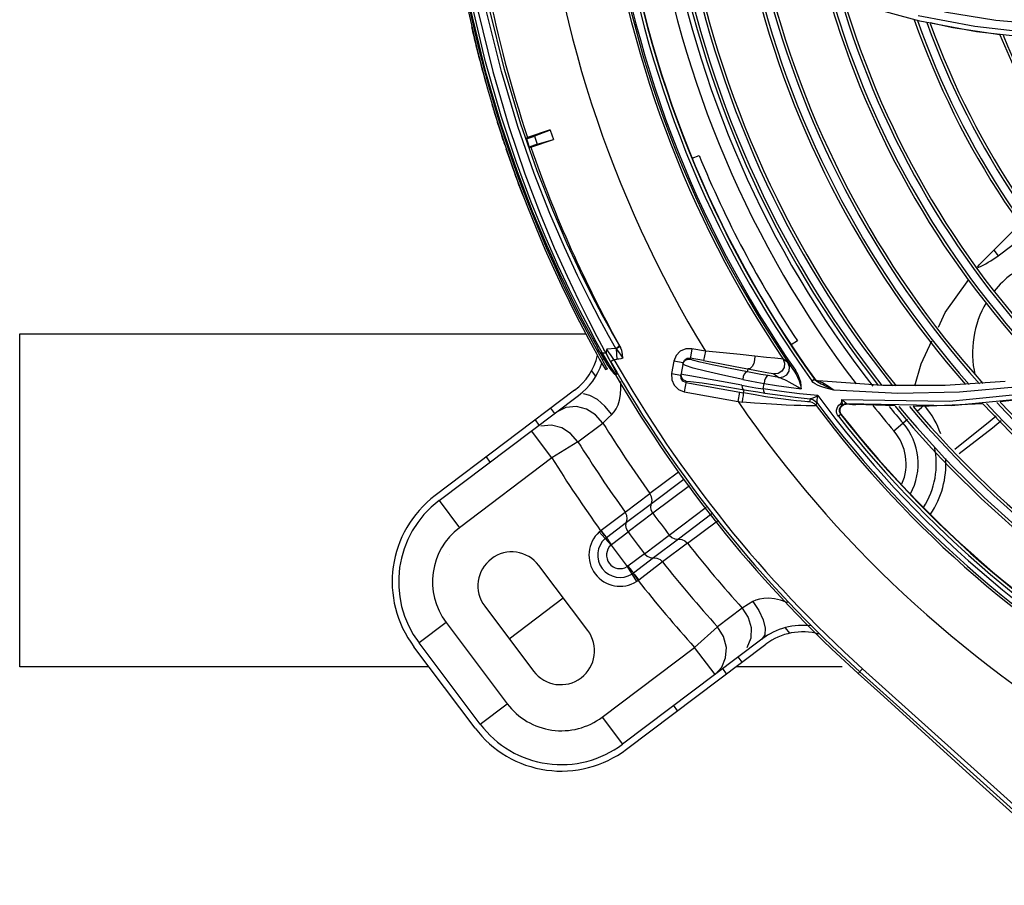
# Model space of a CAD drawing. Extents: x 40.7 to 137.4, y -250.8 to -221.5.
# Tile 110 of 256: x 56.229 to 56.407, y -230.788 to -230.632. Entities that reach past the tile are written whole.
import ezdxf

# ---------------------------------------------------------------- set-up
doc = ezdxf.new("R2010")
doc.units = 0
doc.header["$MEASUREMENT"] = 0
doc.layers.get('0').update_dxf_attribs({"linetype": 'CONTINUOUS'})
doc.layers.add('I_ARQ', color=8, linetype='CONTINUOUS')

msp = doc.modelspace()

# ---------------------------------------------------------------- linework, layer by layer
at = {"color": 6, "linetype": 'Continuous'}
for p, q in [((56.31013262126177, -230.6296682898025), (56.31190414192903, -230.6373188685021)), ((56.3122090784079, -230.6370281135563), (56.31047177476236, -230.629502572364)), ((56.31400780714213, -230.6438020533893), (56.3122090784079, -230.6370281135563)), ((56.31190414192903, -230.6373188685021), (56.31370487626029, -230.6440767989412)), ((56.31370487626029, -230.6440767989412), (56.31550798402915, -230.6501222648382)), ((56.3158124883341, -230.6498691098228), (56.31400780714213, -230.6438020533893)), ((56.31550798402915, -230.6501222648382), (56.31729315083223, -230.6555727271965)), ((56.31759860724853, -230.6553338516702), (56.3158124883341, -230.6498691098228)), ((56.31612644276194, -230.652174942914), (56.3162322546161, -230.6525052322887)), ((56.3162216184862, -230.6525086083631), (56.31646803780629, -230.6532532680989)), ((56.32068982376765, -230.6531202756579), (56.32213529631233, -230.6526223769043)), ((56.32068982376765, -230.6531202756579), (56.32092444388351, -230.6528817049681)), ((56.32497236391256, -230.6514873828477), (56.32092444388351, -230.6528817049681)), ((56.32498277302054, -230.6515176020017), (56.32213529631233, -230.6526223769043)), ((56.32213529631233, -230.6526223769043), (56.32263452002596, -230.6540716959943)), ((56.32498277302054, -230.6515176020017), (56.325558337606, -230.6531885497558)), ((56.32263452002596, -230.6540716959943), (56.32118304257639, -230.6545716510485)), ((56.32118304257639, -230.6545716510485), (56.32151363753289, -230.6546155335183)), ((56.32151363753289, -230.6546155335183), (56.32556874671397, -230.6532187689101)), ((56.32263452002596, -230.6540716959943), (56.32555833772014, -230.6531885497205)), ((56.31729315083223, -230.6555727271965), (56.31905334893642, -230.6605351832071)), ((56.319357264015, -230.6603004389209), (56.31759860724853, -230.6553338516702)), ((56.32107553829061, -230.6648279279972), (56.319357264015, -230.6603004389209)), ((56.33217697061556, -230.6882797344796), (56.33350234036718, -230.690691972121)), ((56.33682715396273, -230.6908804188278), (56.3355132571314, -230.6885443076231)), ((56.33443598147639, -230.6917074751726), (56.33330237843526, -230.6896530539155)), ((56.33341371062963, -230.6887034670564), (56.33466528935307, -230.6910347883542)), ((56.33733537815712, -230.6901029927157), (56.33756306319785, -230.6904959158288)), ((56.33270758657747, -230.6906547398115), (56.33337508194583, -230.6918728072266)), ((56.33367928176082, -230.6916660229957), (56.33300884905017, -230.6904421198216)), ((56.33366138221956, -230.6909751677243), (56.33349380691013, -230.6906775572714)), ((56.33382527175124, -230.6912639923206), (56.33366138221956, -230.6909751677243)), ((56.33420875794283, -230.6926207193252), (56.33367928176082, -230.6916660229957)), ((56.33398929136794, -230.6915499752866), (56.33382527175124, -230.6912639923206)), ((56.33528431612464, -230.6936896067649), (56.33398955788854, -230.6915498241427)), ((56.33404608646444, -230.6916438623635), (56.33507540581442, -230.6933593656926)), ((56.3341850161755, -230.6918564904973), (56.3351159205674, -230.6934246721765)), ((56.335009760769, -230.6916773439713), (56.33443605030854, -230.6917074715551)), ((56.33576296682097, -230.6939439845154), (56.33443605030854, -230.6917074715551)), ((56.335009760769, -230.6916773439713), (56.33518420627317, -230.6920057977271)), ((56.3368272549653, -230.6908803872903), (56.33517381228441, -230.6909672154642)), ((56.33551748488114, -230.6914701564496), (56.33517381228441, -230.6909672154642)), ((56.33518420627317, -230.6920057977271), (56.33626480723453, -230.6940549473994)), ((56.33539406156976, -230.6923855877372), (56.33518482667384, -230.6920080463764)), ((56.33596528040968, -230.6921077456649), (56.33551748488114, -230.6914701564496)), ((56.33648241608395, -230.692826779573), (56.33596528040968, -230.6921077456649)), ((56.33708089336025, -230.6907660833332), (56.33682715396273, -230.6908804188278)), ((56.3368272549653, -230.6908803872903), (56.33687762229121, -230.6909504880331)), ((56.33687762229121, -230.6909504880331), (56.33697482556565, -230.6928009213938)), ((56.33756306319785, -230.6904959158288), (56.33766084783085, -230.690665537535)), ((56.33495774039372, -230.6931606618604), (56.33440326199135, -230.6922254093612)), ((56.3351159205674, -230.6934246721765), (56.33522833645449, -230.6935951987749)), ((56.33610203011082, -230.694915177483), (56.33528431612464, -230.6936896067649)), ((56.33657918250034, -230.6951895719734), (56.33576296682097, -230.6939439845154)), ((56.33584552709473, -230.693188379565), (56.33648253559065, -230.6928267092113)), ((56.33648250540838, -230.6928266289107), (56.33697483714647, -230.6928009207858)), ((56.33321654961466, -230.6958567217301), (56.33245699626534, -230.6948487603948)), ((56.33493427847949, -230.6946590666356), (56.33497247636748, -230.6947289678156)), ((56.3352902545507, -230.6945468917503), (56.33497247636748, -230.6947289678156)), ((56.3352902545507, -230.6945468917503), (56.33513016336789, -230.6942605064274)), ((56.33579260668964, -230.694451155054), (56.3360326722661, -230.6948153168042)), ((56.3360326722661, -230.6948153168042), (56.33639681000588, -230.6953324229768)), ((56.33626480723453, -230.6940549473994), (56.3368547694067, -230.6952236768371)), ((56.33639762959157, -230.695333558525), (56.33657452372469, -230.69548383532)), ((56.33657452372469, -230.69548383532), (56.33681868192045, -230.6955348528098)), ((56.33681867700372, -230.6955349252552), (56.33657918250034, -230.6951895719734)), ((56.33692779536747, -230.6955291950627), (56.33679333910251, -230.6955362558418)), ((56.3368547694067, -230.6952236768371), (56.33695871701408, -230.6955275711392)), ((56.32939748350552, -230.6983988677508), (56.30426505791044, -230.7173375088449)), ((56.30496302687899, -230.7182637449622), (56.33009546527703, -230.6993250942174)), ((56.32580679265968, -230.7025568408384), (56.3251088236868, -230.7016306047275)), ((56.33545338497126, -230.7033769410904), (56.3361203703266, -230.7027475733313)), ((56.32301850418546, -230.7046579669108), (56.32232053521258, -230.7037317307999)), ((56.3299977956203, -230.7076533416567), (56.33448672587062, -230.7042851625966)), ((56.33448670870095, -230.704285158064), (56.33545338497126, -230.7033769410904)), ((56.32530295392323, -230.7105796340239), (56.32162943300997, -230.7057047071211)), ((56.32999780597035, -230.7076533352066), (56.32530295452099, -230.7105796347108)), ((56.32530295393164, -230.7105796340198), (56.30863654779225, -230.7231386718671)), ((56.3141884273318, -230.7113119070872), (56.31349045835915, -230.7103856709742)), ((56.34810549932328, -230.7131123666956), (56.34297183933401, -230.7170020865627)), ((56.34322231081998, -230.7187667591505), (56.34907798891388, -230.7143792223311)), ((56.33850553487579, -230.7203673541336), (56.34297185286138, -230.7170020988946)), ((56.35007113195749, -230.7156172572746), (56.34349396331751, -230.7205434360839)), ((56.30496302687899, -230.7182637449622), (56.30863654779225, -230.7231386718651)), ((56.33875690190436, -230.722131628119), (56.34322198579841, -230.7187669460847)), ((56.33418597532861, -230.723608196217), (56.33850550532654, -230.7203673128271)), ((56.34349367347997, -230.7205436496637), (56.33902874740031, -230.7239084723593)), ((56.3464539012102, -230.724471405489), (56.35311981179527, -230.7194176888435)), ((56.33513212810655, -230.7248799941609), (56.33875671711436, -230.7221319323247)), ((56.35411278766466, -230.7206555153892), (56.34808697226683, -230.7252222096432)), ((56.34971410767, -230.7259493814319), (56.35511351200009, -230.721903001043)), ((56.33595126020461, -230.726260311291), (56.33383397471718, -230.7238986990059)), ((56.33418597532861, -230.723608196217), (56.33408011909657, -230.7236892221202)), ((56.33606166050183, -230.7261652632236), (56.33902880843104, -230.7239086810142)), ((56.3419882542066, -230.727835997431), (56.3464534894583, -230.7244714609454)), ((56.3480866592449, -230.7252224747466), (56.34362152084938, -230.7285871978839)), ((56.34971413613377, -230.7259494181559), (56.34524816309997, -230.7293151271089)), ((56.3419882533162, -230.7278359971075), (56.33900123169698, -230.7300662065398)), ((56.34362118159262, -230.728587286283), (56.33998029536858, -230.7313138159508)), ((56.34524818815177, -230.7293151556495), (56.34094213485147, -230.7325740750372)), ((56.3317520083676, -230.7416426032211), (56.32293555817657, -230.7299427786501)), ((56.33887952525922, -230.7301460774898), (56.3405661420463, -230.7328322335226)), ((56.33992280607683, -230.7313553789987), (56.34083512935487, -230.7326534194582)), ((56.34083512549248, -230.7326534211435), (56.34094213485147, -230.7325740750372)), ((56.31759392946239, -230.7431397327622), (56.3273437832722, -230.7357926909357)), ((56.31318570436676, -230.7372898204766), (56.32200215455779, -230.7489896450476)), ((56.35959953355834, -230.7376111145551), (56.3551246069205, -230.7409977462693)), ((56.30623373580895, -230.7402355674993), (56.30135880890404, -230.7439090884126)), ((56.30623373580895, -230.7402355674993), (56.31725429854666, -230.754860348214)), ((56.3551246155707, -230.740997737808), (56.35101760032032, -230.7447041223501)), ((56.36735145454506, -230.7411552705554), (56.36811100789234, -230.7421632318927)), ((56.36315715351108, -230.7431994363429), (56.33802471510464, -230.7621380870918)), ((56.31145313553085, -230.7592318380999), (56.30043256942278, -230.7446070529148)), ((56.31237937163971, -230.7585338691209), (56.30135880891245, -230.7439090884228)), ((56.33435119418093, -230.7572631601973), (56.35101760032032, -230.7447041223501)), ((56.33872268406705, -230.7630643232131), (56.36385511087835, -230.7441256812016)), ((56.35469112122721, -230.7495790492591), (56.35101760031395, -230.7447041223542)), ((56.35956644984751, -230.7473574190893), (56.35886848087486, -230.7464311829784)), ((56.3546911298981, -230.7495790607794), (56.35592016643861, -230.7482433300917)), ((56.35677816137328, -230.7494585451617), (56.35608019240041, -230.7485323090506)), ((56.3812698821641, -230.7485387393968), (56.38050314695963, -230.7493904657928)), ((56.38126993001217, -230.7485386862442), (56.42461292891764, -230.7875567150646)), ((56.38050314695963, -230.7493904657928), (56.38453750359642, -230.7530222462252)), ((56.42034478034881, -230.7846998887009), (56.38077988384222, -230.7490830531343)), ((56.38453750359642, -230.7530222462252), (56.38514143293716, -230.7535691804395)), ((56.39994010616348, -230.7670566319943), (56.38514143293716, -230.7535691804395)), ((56.31237937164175, -230.7585338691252), (56.31725429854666, -230.754860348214)), ((56.34794808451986, -230.7561124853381), (56.34725011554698, -230.7551862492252)), ((56.33435119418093, -230.7572631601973), (56.33802471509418, -230.7621380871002)), ((56.40054403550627, -230.7676035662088), (56.39994010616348, -230.7670566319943)), ((56.40054403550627, -230.7676035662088), (56.41015073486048, -230.77625164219))]:
    msp.add_line(p, q, dxfattribs=at)
at = {"color": 155}
for p, q in [((56.39158557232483, -230.6318782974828), (56.38124132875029, -230.6290942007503)), ((56.40151313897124, -230.6328695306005), (56.39128913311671, -230.6309252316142)), ((56.40530932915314, -230.6317833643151), (56.39604655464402, -230.630307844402)), ((56.40179811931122, -230.6338148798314), (56.39158557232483, -230.6318782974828)), ((56.41155834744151, -230.6339967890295), (56.40151313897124, -230.6328695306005)), ((56.4118386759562, -230.6349397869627), (56.40179811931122, -230.6338148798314)), ((56.35057956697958, -230.6566020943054), (56.35181429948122, -230.6560894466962)), ((56.40570449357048, -230.6741659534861), (56.41113456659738, -230.670074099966)), ((56.4049370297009, -230.6731477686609), (56.40570436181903, -230.6741660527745)), ((56.36953429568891, -230.6894812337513), (56.36841764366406, -230.690216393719)), ((56.35053884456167, -230.6908973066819), (56.35019162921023, -230.692797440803)), ((56.35295346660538, -230.6913385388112), (56.35053872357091, -230.6908972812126)), ((56.35295347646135, -230.6913385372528), (56.3526463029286, -230.6930195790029)), ((56.34727187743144, -230.69315526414), (56.34686462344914, -230.6953839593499)), ((56.34895320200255, -230.6934623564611), (56.34727190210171, -230.6931551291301)), ((56.34895320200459, -230.6934623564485), (56.34854589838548, -230.6956913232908)), ((56.3493704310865, -230.6939553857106), (56.34891373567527, -230.6936811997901)), ((56.34895320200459, -230.6934623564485), (56.34919698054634, -230.6929478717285)), ((56.34919698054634, -230.6929478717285), (56.34966500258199, -230.6926244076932)), ((56.34966500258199, -230.6926244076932), (56.35023166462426, -230.6925783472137)), ((56.3526462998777, -230.6930195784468), (56.35023166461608, -230.6925783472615)), ((56.36783903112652, -230.6934080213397), (56.36696212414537, -230.6927785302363)), ((56.36823533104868, -230.6939441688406), (56.36894339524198, -230.6949397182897)), ((56.34686459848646, -230.6953840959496), (56.34854589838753, -230.6956913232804)), ((56.34859197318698, -230.696258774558), (56.34854589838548, -230.6956913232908)), ((56.34862543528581, -230.696045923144), (56.34858285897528, -230.69548905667)), ((56.34907703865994, -230.6955857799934), (56.34858285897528, -230.69548905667)), ((56.36054838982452, -230.6950711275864), (56.36064903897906, -230.6945203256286)), ((56.36189494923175, -230.6947586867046), (56.36374518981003, -230.6951061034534)), ((56.36528316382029, -230.6954210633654), (56.36617420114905, -230.6960594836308)), ((56.36918462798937, -230.6947693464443), (56.36894209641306, -230.6949378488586)), ((56.3494662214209, -230.6967672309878), (56.34912192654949, -230.6986513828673)), ((56.34942910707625, -230.6969703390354), (56.35985332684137, -230.6988749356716)), ((56.36337948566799, -230.6981516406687), (56.36357881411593, -230.6971633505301)), ((56.37214850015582, -230.6967054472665), (56.37259747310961, -230.6963822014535)), ((56.37240082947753, -230.6969871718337), (56.37215015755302, -230.6967024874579)), ((56.37273412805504, -230.6972405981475), (56.37240082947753, -230.6969871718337)), ((56.37252206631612, -230.6962658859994), (56.3727344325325, -230.6964877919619)), ((56.37260405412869, -230.6962748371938), (56.37252206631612, -230.6962658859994)), ((56.37277144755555, -230.696582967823), (56.37259813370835, -230.696383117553)), ((56.3727344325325, -230.6964877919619), (56.37299991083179, -230.6966422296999)), ((56.37299991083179, -230.6966422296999), (56.37329791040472, -230.6967171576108)), ((56.37308217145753, -230.6966510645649), (56.37330072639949, -230.6967059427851)), ((56.37340958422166, -230.6967486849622), (56.37329780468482, -230.6967170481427)), ((56.38490785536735, -230.6975434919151), (56.37329782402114, -230.6967171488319)), ((56.40700771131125, -230.6967784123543), (56.39614435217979, -230.6975478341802)), ((56.34912178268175, -230.6986513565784), (56.35884673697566, -230.7004284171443)), ((56.35884673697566, -230.7004284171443), (56.35915391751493, -230.6987473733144)), ((56.35985332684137, -230.6988749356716), (56.35995916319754, -230.6982957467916)), ((56.36664560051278, -230.6986154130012), (56.36337948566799, -230.6981516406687)), ((56.37608867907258, -230.6983771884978), (56.37470925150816, -230.6980043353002)), ((56.39614435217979, -230.6975478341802), (56.38490785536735, -230.6975434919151)), ((56.35884673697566, -230.7004284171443), (56.35962228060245, -230.7005034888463)), ((56.371332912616, -230.7004675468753), (56.37087337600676, -230.7004317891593)), ((56.37185512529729, -230.6999491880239), (56.37174731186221, -230.7004794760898)), ((56.37219954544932, -230.7005947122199), (56.37174731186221, -230.7004794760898)), ((56.37185216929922, -230.699948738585), (56.3723045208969, -230.7000622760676)), ((56.37292118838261, -230.701151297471), (56.37303052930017, -230.7006227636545)), ((56.37302896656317, -230.700617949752), (56.37303053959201, -230.7006227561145)), ((56.37735287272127, -230.7007973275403), (56.37727864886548, -230.7008423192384)), ((56.37768922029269, -230.7002259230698), (56.3774972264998, -230.7000931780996)), ((56.39696483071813, -230.7004260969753), (56.37750055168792, -230.7000888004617)), ((56.37792489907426, -230.7009423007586), (56.37835279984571, -230.7008738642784)), ((56.3972879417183, -230.7011684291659), (56.37834898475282, -230.7008499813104)), ((56.38714261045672, -230.7011689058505), (56.38006561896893, -230.7009690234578)), ((56.40297054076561, -230.7008171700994), (56.39187663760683, -230.7013026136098)), ((56.41430184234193, -230.6995201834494), (56.3972879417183, -230.7011684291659)), ((56.3769297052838, -230.7030599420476), (56.3767736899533, -230.7028281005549)), ((56.37736181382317, -230.7027232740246), (56.37692632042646, -230.7030645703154)), ((56.37745387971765, -230.7027304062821), (56.37723005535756, -230.702246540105)), ((56.37736180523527, -230.7027232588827), (56.37745382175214, -230.7027303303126)), ((56.39187663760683, -230.7013026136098), (56.39038701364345, -230.7012605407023)), ((56.39106922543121, -230.7021770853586), (56.39115918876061, -230.7020999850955)), ((56.39115918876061, -230.7020999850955), (56.39189755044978, -230.7014673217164)), ((56.39189755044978, -230.7014673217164), (56.39210127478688, -230.7012927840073)), ((56.38694411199, -230.7057111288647), (56.38938608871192, -230.703619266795))]:
    msp.add_line(p, q, dxfattribs=at)
at = {"color": 5}
for p, q in [((56.22938038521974, -230.7481922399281), (56.22938038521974, -230.6881922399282)), ((56.22938038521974, -230.6881922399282), (56.33138973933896, -230.6881922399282)), ((56.3031342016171, -230.7481922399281), (56.22938038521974, -230.7481922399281)), ((56.3775914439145, -230.7481922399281), (56.35845860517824, -230.748192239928))]:
    msp.add_line(p, q, dxfattribs=at)
at = {"color": 6, "linetype": 'Continuous'}
for points in [[(56.3072198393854, -230.5943046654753), (56.30817499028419, -230.6063499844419), (56.30977944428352, -230.6183325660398), (56.31197012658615, -230.6299797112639), (56.31462889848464, -230.6409806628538), (56.31752730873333, -230.6508753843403), (56.32041921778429, -230.6593854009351), (56.32316884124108, -230.6665952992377), (56.32572277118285, -230.672707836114), (56.32803919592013, -230.6778607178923), (56.33010146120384, -230.6821807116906), (56.33189683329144, -230.6857709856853), (56.33341371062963, -230.6887034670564)], [(56.3355132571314, -230.6885443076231), (56.33392827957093, -230.6856244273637), (56.33206857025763, -230.6820503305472), (56.32993886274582, -230.6777425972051), (56.32755175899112, -230.6726049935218), (56.32493092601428, -230.6665204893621), (56.32211440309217, -230.6593420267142), (56.31915976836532, -230.6508767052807), (56.31618784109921, -230.6409829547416), (56.31345496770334, -230.6299281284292), (56.31121684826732, -230.6182524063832), (56.30959534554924, -230.6063102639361), (56.30862680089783, -230.5942307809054)], [(56.33733537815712, -230.6901029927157), (56.33601842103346, -230.6878001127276), (56.33443060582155, -230.6849133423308), (56.33257001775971, -230.6813739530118), (56.33044333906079, -230.6771058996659), (56.32806161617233, -230.6720101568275), (56.32544813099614, -230.665969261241), (56.32264595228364, -230.6588503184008), (56.31970898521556, -230.6504560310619), (56.31675303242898, -230.6406334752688), (56.3140366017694, -230.6296603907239), (56.31181707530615, -230.6180995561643), (56.31020329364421, -230.6062394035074), (56.30923632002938, -230.5941987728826)], [(56.33330237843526, -230.6896530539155), (56.33193558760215, -230.6871013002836), (56.33032626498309, -230.6839946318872), (56.32847654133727, -230.6802685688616), (56.32639236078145, -230.6758474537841), (56.32408448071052, -230.6706360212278), (56.32157385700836, -230.6645189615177), (56.31889977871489, -230.6573645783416), (56.31612296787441, -230.649011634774), (56.31332957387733, -230.6392443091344), (56.31079211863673, -230.6284604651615), (56.30873820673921, -230.6172271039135), (56.30723799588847, -230.605686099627)], [(56.3083997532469, -230.61817462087), (56.3106062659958, -230.6298767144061), (56.31327766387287, -230.6408684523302), (56.31616490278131, -230.6506608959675), (56.31901992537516, -230.6590088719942), (56.32175909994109, -230.6661416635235), (56.32432019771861, -230.6722196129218), (56.32665969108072, -230.677366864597), (56.32875599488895, -230.6816994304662), (56.33059620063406, -230.6853107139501), (56.33217697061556, -230.6882797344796)], [(56.31905334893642, -230.6605351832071), (56.32077206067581, -230.6650572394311), (56.32243574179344, -230.6691777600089), (56.32404077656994, -230.6729464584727), (56.32557733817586, -230.6763872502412), (56.3270337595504, -230.6795137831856), (56.32840567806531, -230.6823502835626), (56.32968834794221, -230.6849149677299), (56.33086333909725, -230.6871958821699), (56.33187739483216, -230.6891152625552), (56.33270758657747, -230.6906547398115)], [(56.33300884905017, -230.6904421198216), (56.33217435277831, -230.6888938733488), (56.3311660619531, -230.6869843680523), (56.32999843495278, -230.6847167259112), (56.32871584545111, -230.6821511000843), (56.32734137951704, -230.6793077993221), (56.32588281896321, -230.6761744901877), (56.32434717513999, -230.6727328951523), (56.32274192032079, -230.6689600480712), (56.32107553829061, -230.6648279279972)], [(56.33738660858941, -230.690191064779), (56.33742335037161, -230.6903927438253), (56.33734210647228, -230.6906152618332), (56.33714783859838, -230.6908197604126), (56.33687766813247, -230.6909505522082)], [(56.33733418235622, -230.6901024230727), (56.33737436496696, -230.6903323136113), (56.3372754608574, -230.6905760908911), (56.33708089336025, -230.6907660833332)], [(56.33337508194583, -230.6918728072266), (56.33390185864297, -230.6928223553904), (56.33430752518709, -230.693547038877), (56.33493427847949, -230.6946590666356)], [(56.33398955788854, -230.6915498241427), (56.33408589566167, -230.6916548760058), (56.33424438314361, -230.6917154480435), (56.3344359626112, -230.6917071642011)], [(56.33500998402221, -230.6916802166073), (56.33477728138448, -230.6912392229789), (56.3346653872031, -230.6910366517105)], [(56.33517381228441, -230.6909672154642), (56.33508558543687, -230.6913548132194), (56.33508659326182, -230.6917062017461), (56.33518447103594, -230.6920108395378)], [(56.33687762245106, -230.6909504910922), (56.33729185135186, -230.6914821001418), (56.33768974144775, -230.6920449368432), (56.33808246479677, -230.6926290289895)], [(56.33808246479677, -230.6926290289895), (56.33801495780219, -230.6919033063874), (56.33788816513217, -230.6912388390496), (56.33766076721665, -230.6906653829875)], [(56.33513016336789, -230.6942605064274), (56.33461804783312, -230.6933520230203), (56.33420875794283, -230.6926207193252)], [(56.33584550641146, -230.6931883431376), (56.33561366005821, -230.6927779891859), (56.33539406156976, -230.6923855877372)], [(56.33808246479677, -230.6926290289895), (56.33769966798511, -230.6927120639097), (56.33733107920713, -230.6927693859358), (56.33697483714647, -230.6928009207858)], [(56.3361203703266, -230.7027475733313), (56.33652371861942, -230.7023017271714), (56.33690181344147, -230.7017283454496), (56.33723212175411, -230.7010117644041), (56.33749258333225, -230.700149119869), (56.3376631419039, -230.6991486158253), (56.3377336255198, -230.6980176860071), (56.33769797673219, -230.6968113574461)], [(56.33612040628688, -230.7027475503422), (56.33486283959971, -230.7012544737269), (56.33349541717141, -230.7000684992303), (56.33215723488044, -230.6993083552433), (56.33098385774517, -230.6990510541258)], [(56.33448672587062, -230.7042851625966), (56.33316735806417, -230.7027827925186), (56.3315474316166, -230.701781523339), (56.3297037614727, -230.7013189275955), (56.32781432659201, -230.7014908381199), (56.326112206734, -230.7023266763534)], [(56.3299977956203, -230.7076533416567), (56.32867761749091, -230.7061547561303), (56.32705829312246, -230.7051567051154), (56.3252164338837, -230.7046965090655), (56.32332940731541, -230.7048694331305)], [(56.34322213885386, -230.7187666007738), (56.34334048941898, -230.7181788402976), (56.34325364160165, -230.717566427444), (56.34297185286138, -230.7170020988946)], [(56.34349367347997, -230.7205436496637), (56.34320218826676, -230.7199823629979), (56.34310603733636, -230.7193669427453), (56.34322198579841, -230.7187669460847)], [(56.33875683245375, -230.7221318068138), (56.33887445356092, -230.7215443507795), (56.33878723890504, -230.7209318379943), (56.33850553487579, -230.7203673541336)], [(56.33902874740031, -230.7239084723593), (56.33873723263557, -230.7233475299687), (56.33864091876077, -230.7227323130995), (56.33875690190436, -230.722131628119)], [(56.33408011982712, -230.72368922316), (56.3339968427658, -230.7237576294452), (56.33391477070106, -230.7238274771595), (56.33383391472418, -230.7238987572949)], [(56.33512896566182, -230.7248770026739), (56.33485934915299, -230.7245738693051), (56.33449345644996, -230.7241567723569), (56.33408011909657, -230.7236892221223)], [(56.33513137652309, -230.7248804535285), (56.33489215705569, -230.7245491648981), (56.334563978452, -230.7241073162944), (56.33418625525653, -230.723607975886)], [(56.33489277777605, -230.725079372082), (56.33497050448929, -230.7250113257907), (56.33505017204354, -230.7249449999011), (56.335132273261, -230.7248801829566)], [(56.3360616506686, -230.7261652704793), (56.33569067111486, -230.7256668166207), (56.33536821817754, -230.7252211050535), (56.33513212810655, -230.7248799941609)], [(56.3464534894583, -230.7244714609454), (56.34691281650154, -230.7249065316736), (56.34747779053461, -230.7251685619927), (56.3480866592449, -230.7252224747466)], [(56.34808685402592, -230.725222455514), (56.34868507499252, -230.7252704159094), (56.34924958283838, -230.7255228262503), (56.34971413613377, -230.7259494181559)], [(56.3359513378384, -230.726260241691), (56.33598719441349, -230.7262267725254), (56.33602401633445, -230.7261951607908), (56.33606166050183, -230.7261652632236)], [(56.3419882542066, -230.727835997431), (56.34244731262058, -230.7282709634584), (56.34301214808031, -230.7285331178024), (56.34362152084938, -230.7285871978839)], [(56.34362119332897, -230.7285872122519), (56.34421890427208, -230.7286357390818), (56.34478360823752, -230.7288883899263), (56.34524816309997, -230.7293151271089)], [(56.33900123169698, -230.7300662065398), (56.33896113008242, -230.7300947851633), (56.33892056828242, -230.7301214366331), (56.33887952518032, -230.7301460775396)], [(56.33900134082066, -230.7300661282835), (56.3393815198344, -230.7305644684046), (56.33972113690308, -230.7309972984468), (56.33998016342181, -230.731313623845)], [(56.33998016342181, -230.731313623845), (56.33988901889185, -230.7313792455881), (56.33980340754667, -230.731437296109), (56.33972286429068, -230.7314891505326)], [(56.33995173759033, -230.7313343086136), (56.34023293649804, -230.7316351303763), (56.34056635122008, -230.7320725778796), (56.34094186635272, -230.7325742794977)], [(56.34056614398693, -230.7328322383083), (56.34065683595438, -230.7327741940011), (56.34074650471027, -230.7327145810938), (56.3408351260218, -230.7326534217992)], [(56.3615279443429, -230.7364645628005), (56.36073986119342, -230.7369317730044), (56.35959962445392, -230.7376111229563)], [(56.36152789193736, -230.7364645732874), (56.36261649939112, -230.738085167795), (56.36337959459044, -230.7397266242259), (56.36374142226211, -230.7412225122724), (56.36366534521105, -230.7424212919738), (56.36315703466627, -230.7431995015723)], [(56.36777173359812, -230.7366217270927), (56.36772002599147, -230.7366006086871), (56.36652111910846, -230.7362180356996), (56.36541549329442, -230.7359740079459), (56.36440740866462, -230.7358619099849), (56.36350673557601, -230.735874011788), (56.36272602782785, -230.7359936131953), (56.3620691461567, -230.73619912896), (56.3615279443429, -230.7364645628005)], [(56.35959953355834, -230.7376111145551), (56.36068010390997, -230.7392934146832), (56.36119608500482, -230.741126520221), (56.36113261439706, -230.7430262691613), (56.36044658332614, -230.7447951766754)], [(56.35592016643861, -230.7482433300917), (56.35660916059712, -230.746592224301), (56.35673510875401, -230.7447038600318), (56.35623616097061, -230.7427595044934), (56.3551246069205, -230.7409977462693)]]:
    msp.add_lwpolyline(points, dxfattribs=at)
at = {"color": 155}
for points in [[(56.43199749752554, -230.6322720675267), (56.42330795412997, -230.6327360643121), (56.41440566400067, -230.6325828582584), (56.40530932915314, -230.6317833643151)], [(56.40603458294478, -230.6343623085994), (56.39752415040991, -230.6331022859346), (56.39347712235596, -230.6322159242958)], [(56.49736443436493, -230.6509415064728), (56.48589775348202, -230.6638873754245), (56.47356068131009, -230.6743973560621), (56.46097612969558, -230.6825930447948), (56.44608150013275, -230.6898593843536), (56.42943076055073, -230.6954960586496), (56.41433280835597, -230.6986993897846), (56.39696483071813, -230.7004260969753)], [(56.402002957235, -230.6762181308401), (56.40235360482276, -230.675725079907), (56.4097966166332, -230.668299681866)], [(56.39494421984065, -230.6870217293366), (56.39618051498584, -230.6844051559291), (56.40043851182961, -230.678417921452)], [(56.44801570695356, -230.6873113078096), (56.43911377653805, -230.6908224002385), (56.42970960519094, -230.6937702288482), (56.41982889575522, -230.6961041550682), (56.40951040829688, -230.6977759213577), (56.3987783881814, -230.6987429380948), (56.38763489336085, -230.6989609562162), (56.37608867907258, -230.6983771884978)], [(56.39068608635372, -230.6976126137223), (56.39181832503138, -230.6936375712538), (56.39377127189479, -230.6895042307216)], [(56.35053872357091, -230.6908972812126), (56.34943452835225, -230.6909164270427), (56.34843780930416, -230.691349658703), (56.34768021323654, -230.692128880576), (56.34727187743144, -230.69315526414)], [(56.36187457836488, -230.6922426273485), (56.35920092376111, -230.6919651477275), (56.35613621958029, -230.6916548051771), (56.35295347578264, -230.691338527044)], [(56.34891332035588, -230.6936806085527), (56.3490773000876, -230.6932726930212), (56.34938063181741, -230.6929667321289)], [(56.35969280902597, -230.6964200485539), (56.35607916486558, -230.6956528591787), (56.35300130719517, -230.6949527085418), (56.35074509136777, -230.6943815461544), (56.3493704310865, -230.6939553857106)], [(56.34938063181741, -230.6929667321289), (56.34976644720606, -230.6928033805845), (56.35019162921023, -230.692797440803)], [(56.36054838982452, -230.6950711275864), (56.35714646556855, -230.6943960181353), (56.35420415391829, -230.6937896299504), (56.35201263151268, -230.6933100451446), (56.35065803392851, -230.6929761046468), (56.35019162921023, -230.692797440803)], [(56.3526462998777, -230.6930195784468), (56.35557789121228, -230.693559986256), (56.35833128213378, -230.6940767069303), (56.36189494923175, -230.6947586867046)], [(56.36187466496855, -230.692242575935), (56.36183765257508, -230.6929096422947), (56.36166015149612, -230.6935627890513), (56.3613710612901, -230.6941000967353), (56.36101555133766, -230.6944375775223), (56.36064904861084, -230.6945203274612)], [(56.36696219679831, -230.6927783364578), (56.36653746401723, -230.692716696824), (56.36548755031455, -230.6926062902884), (56.36399765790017, -230.6924591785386), (56.36187457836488, -230.6922426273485)], [(56.36696212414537, -230.6927785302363), (56.36723756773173, -230.6935098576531), (56.36715756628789, -230.6942901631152), (56.36673828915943, -230.6949523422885), (56.36606544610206, -230.6953588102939), (56.36528316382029, -230.6954210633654)], [(56.36617420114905, -230.6960594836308), (56.36695684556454, -230.6959930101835), (56.36762664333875, -230.6955839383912), (56.36804200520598, -230.6949222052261), (56.36811918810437, -230.6941412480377), (56.36783903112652, -230.6934080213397)], [(56.36783886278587, -230.693407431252), (56.36789374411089, -230.6934741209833), (56.36802379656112, -230.6936501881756), (56.36823533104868, -230.6939441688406)], [(56.34686462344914, -230.6953839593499), (56.34688358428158, -230.6964884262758), (56.34731664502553, -230.6974852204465), (56.34809573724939, -230.6982429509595), (56.34912178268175, -230.6986513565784)], [(56.3594975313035, -230.6974874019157), (56.35588172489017, -230.696829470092), (56.35277055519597, -230.6962630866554), (56.35048500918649, -230.6958456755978), (56.34907703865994, -230.6955857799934)], [(56.36054821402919, -230.6950713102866), (56.36023083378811, -230.6951509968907), (56.3599397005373, -230.6954666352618), (56.35975275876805, -230.6959165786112), (56.35969280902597, -230.6964200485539)], [(56.36424254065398, -230.6957441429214), (56.36296659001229, -230.6955228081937), (56.36173363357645, -230.6952978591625), (56.36054835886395, -230.6950711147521)], [(56.36374518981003, -230.6951061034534), (56.36437910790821, -230.6952263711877), (56.36483829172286, -230.6953168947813), (56.36513494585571, -230.6953807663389), (56.36528307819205, -230.6954208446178)], [(56.36894350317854, -230.6949399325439), (56.36925726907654, -230.695433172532), (56.36956299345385, -230.6960161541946), (56.36985193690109, -230.6967081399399), (56.37008572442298, -230.697457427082), (56.37023252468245, -230.6981507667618)], [(56.37023389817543, -230.6981479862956), (56.37023250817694, -230.6975907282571), (56.37013931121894, -230.6969522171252), (56.36993693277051, -230.6962380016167), (56.36961315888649, -230.6954855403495), (56.3691854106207, -230.6947674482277)], [(56.34942910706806, -230.6969703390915), (56.34891535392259, -230.6967268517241), (56.34859197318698, -230.696258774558)], [(56.3494662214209, -230.6967672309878), (56.34894243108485, -230.6965152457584), (56.34862543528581, -230.696045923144)], [(56.3494662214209, -230.6967672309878), (56.3502486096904, -230.6967908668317), (56.35234896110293, -230.6970692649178), (56.35578468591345, -230.6976026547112), (56.35995916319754, -230.6982957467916)], [(56.35949753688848, -230.6974873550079), (56.36075122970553, -230.6977114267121), (56.36204695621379, -230.6979337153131), (56.36337909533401, -230.69815308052)], [(56.35949767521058, -230.6974873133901), (56.35956980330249, -230.6978824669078), (56.35973120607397, -230.6981614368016), (56.35995916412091, -230.698295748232)], [(56.35969251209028, -230.6964203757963), (56.36094576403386, -230.6966732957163), (56.36224291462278, -230.6969217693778), (56.36357864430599, -230.6971646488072)], [(56.36424248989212, -230.6957441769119), (56.36400454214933, -230.6958475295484), (56.3637808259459, -230.6961879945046), (56.3636323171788, -230.6966553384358), (56.36357861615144, -230.6971646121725)], [(56.36357881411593, -230.6971633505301), (56.36579251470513, -230.6975204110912), (56.36801101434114, -230.6978485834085), (56.37023389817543, -230.6981479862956)], [(56.36617411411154, -230.6960592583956), (56.36553108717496, -230.6959568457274), (56.3648872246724, -230.6958518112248), (56.36424254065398, -230.6957441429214)], [(56.3661740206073, -230.6960595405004), (56.36635770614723, -230.6961093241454), (56.36659822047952, -230.6961989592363), (56.36688455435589, -230.6963212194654), (56.36721328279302, -230.6964734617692), (56.36758856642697, -230.6966578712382), (56.3680190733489, -230.6968795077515), (56.36850858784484, -230.697141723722), (56.36904910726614, -230.6974431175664), (56.36963005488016, -230.6977811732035), (56.37023262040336, -230.6981506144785)], [(56.37252206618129, -230.6962658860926), (56.37252987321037, -230.696280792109), (56.37255632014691, -230.6963213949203), (56.37259811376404, -230.6963830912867)], [(56.37260405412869, -230.6962748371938), (56.37281657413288, -230.6964967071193), (56.37308217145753, -230.6966510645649)], [(56.37470925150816, -230.6980043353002), (56.37412701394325, -230.697833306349), (56.37360492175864, -230.6976562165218), (56.37313879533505, -230.6974618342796), (56.37273412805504, -230.6972405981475)], [(56.37382192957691, -230.6972601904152), (56.37350875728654, -230.6970943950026), (56.37322970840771, -230.6969313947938), (56.3729836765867, -230.696763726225), (56.37277144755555, -230.696582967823)], [(56.37512250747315, -230.6977264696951), (56.37434142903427, -230.6972373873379), (56.37404010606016, -230.6970598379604), (56.37378374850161, -230.6969229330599), (56.3735736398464, -230.6968194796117), (56.37340958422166, -230.6967486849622)], [(56.37456407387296, -230.6976257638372), (56.37417180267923, -230.6974351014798), (56.37382192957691, -230.6972601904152)], [(56.35962228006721, -230.7005034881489), (56.35972782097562, -230.6998933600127), (56.35980759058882, -230.6993795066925), (56.3598527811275, -230.6990164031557), (56.35985333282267, -230.6988749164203)], [(56.36381617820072, -230.6995423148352), (56.36190374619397, -230.6992339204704), (56.3598533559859, -230.698874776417)], [(56.35995919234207, -230.6982955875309), (56.36115856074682, -230.6984962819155), (56.36240565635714, -230.6986978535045), (56.36369572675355, -230.6988985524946)], [(56.36337909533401, -230.69815308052), (56.36342227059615, -230.6985172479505), (56.36353220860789, -230.6987793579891), (56.363695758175, -230.6988983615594)], [(56.36369572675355, -230.6988985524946), (56.36643015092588, -230.6992936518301), (56.36914926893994, -230.6996434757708), (56.37185215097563, -230.6999489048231)], [(56.37320501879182, -230.6993580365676), (56.36992121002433, -230.6990174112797), (56.36664560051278, -230.6986154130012)], [(56.37608585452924, -230.6983812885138), (56.37551019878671, -230.6980866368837), (56.37500675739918, -230.6978396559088), (56.37456407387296, -230.6976257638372)], [(56.37608582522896, -230.6983812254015), (56.37559500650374, -230.6980386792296), (56.37512250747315, -230.6977264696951)], [(56.4181195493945, -230.6987915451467), (56.4143345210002, -230.6995159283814), (56.40608312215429, -230.7004790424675)], [(56.3718735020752, -230.7011815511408), (56.37111542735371, -230.7011758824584), (56.37013927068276, -230.7011573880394), (56.36893392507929, -230.7011224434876), (56.36748884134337, -230.7010646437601), (56.36580682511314, -230.7009788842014), (56.36390732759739, -230.7008588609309), (56.36182960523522, -230.7007009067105), (56.35962228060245, -230.7005034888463)], [(56.37087337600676, -230.7004317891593), (56.37022984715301, -230.7003721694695), (56.36939290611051, -230.700285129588), (56.36834378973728, -230.700165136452), (56.3670615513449, -230.7000049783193), (56.36554717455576, -230.6997988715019), (56.36381617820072, -230.6995423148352)], [(56.37174730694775, -230.700479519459), (56.37162008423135, -230.7004826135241), (56.371332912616, -230.7004675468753)], [(56.37320289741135, -230.6993615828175), (56.37259967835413, -230.6996852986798), (56.37215272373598, -230.6998874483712), (56.37185217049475, -230.6999487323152)], [(56.37292118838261, -230.701151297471), (56.37260007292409, -230.7008253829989), (56.37219954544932, -230.7005947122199)], [(56.37230195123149, -230.7000624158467), (56.37270459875, -230.7002926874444), (56.37303052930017, -230.7006227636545)], [(56.3723045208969, -230.7000622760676), (56.37270507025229, -230.7002907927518), (56.37302894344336, -230.7006178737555)], [(56.37320282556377, -230.6993616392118), (56.37310278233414, -230.6997794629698), (56.37304313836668, -230.7001218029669), (56.37301661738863, -230.7003780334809), (56.37301464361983, -230.7005426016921), (56.37302908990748, -230.700618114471)], [(56.3767736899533, -230.7028281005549), (56.37666378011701, -230.702557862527), (56.37660572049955, -230.7022602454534), (56.376608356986, -230.7019461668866), (56.37667793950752, -230.7016299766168), (56.37681616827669, -230.7013294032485), (56.37701912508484, -230.7010625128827), (56.37727864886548, -230.7008423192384)], [(56.37736180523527, -230.7027232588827), (56.37723565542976, -230.702523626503), (56.37714989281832, -230.7022941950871), (56.37711322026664, -230.7020388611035), (56.37713659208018, -230.7017657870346), (56.37722961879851, -230.7014922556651), (56.37739403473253, -230.7012427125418), (56.37762361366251, -230.7010397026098)], [(56.37723005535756, -230.702246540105), (56.37724547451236, -230.7017170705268), (56.3774940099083, -230.7012505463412), (56.37792489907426, -230.7009423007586)], [(56.377623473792, -230.7010394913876), (56.37752093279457, -230.7010490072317), (56.37739698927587, -230.7009804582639), (56.37727529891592, -230.7008469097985)], [(56.37750055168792, -230.7000888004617), (56.3774944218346, -230.7001823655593), (56.37749059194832, -230.7002867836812), (56.377480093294, -230.7003997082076), (56.37746076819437, -230.7005216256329), (56.37743248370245, -230.7006366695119), (56.37739611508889, -230.7007350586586), (56.37735287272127, -230.7007973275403)], [(56.37749719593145, -230.7000933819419), (56.37753741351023, -230.7003129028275), (56.37756832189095, -230.7005157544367), (56.37758703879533, -230.7007048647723), (56.37763734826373, -230.7008689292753), (56.37765898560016, -230.7009812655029), (56.377623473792, -230.7010394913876)], [(56.37834905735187, -230.7008504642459), (56.37809527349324, -230.7008595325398), (56.37784953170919, -230.7009236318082), (56.37762361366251, -230.7010397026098)], [(56.37834898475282, -230.7008499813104), (56.37837931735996, -230.7008486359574), (56.3783960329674, -230.7008339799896), (56.37838530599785, -230.7007985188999), (56.37833670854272, -230.7007375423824), (56.37825495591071, -230.7006584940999), (56.37814807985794, -230.7005682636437), (56.37801664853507, -230.7004653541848), (56.37786248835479, -230.7003501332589), (56.37768922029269, -230.7002259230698)], [(56.37839438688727, -230.7008538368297), (56.37893876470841, -230.7008931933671), (56.37949600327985, -230.7009316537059), (56.38006561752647, -230.7009690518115)], [(56.37292119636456, -230.7011512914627), (56.37276785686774, -230.701167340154), (56.37242149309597, -230.7011774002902), (56.3718735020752, -230.7011815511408)], [(56.40538356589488, -230.7030759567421), (56.40428012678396, -230.7039776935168), (56.39793589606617, -230.7090434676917)], [(56.40627905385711, -230.7039098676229), (56.40467502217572, -230.7051924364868), (56.39871875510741, -230.7098455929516)]]:
    msp.add_lwpolyline(points, dxfattribs=at)
at = {"color": 6, "linetype": 'Continuous'}
for centre, radius, start, end in [((56.53067698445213, -230.5825701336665), 0.2212235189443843, 184.0060446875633, 198.5317705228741), ((56.53072029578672, -230.5825701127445), 0.2256064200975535, 192.9013591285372, 193.0064132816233), ((56.530724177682, -230.5825701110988), 0.2256064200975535, 193.0040501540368, 193.8906692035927), ((56.53072883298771, -230.5825701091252), 0.2256064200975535, 193.8903810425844, 195.4621951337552), ((56.53072029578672, -230.5825701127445), 0.2256064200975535, 195.4635263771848, 195.5182990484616), ((56.53072449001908, -230.582570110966), 0.2256064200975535, 196.5505413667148, 196.8505151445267), ((56.53072546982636, -230.582570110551), 0.2256064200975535, 196.8504430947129, 197.2253532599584), ((56.53072732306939, -230.5825701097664), 0.2256064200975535, 197.2252257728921, 197.9736511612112), ((56.53067698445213, -230.5825701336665), 0.2215218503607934, 198.570989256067, 198.9674664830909), ((56.53071643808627, -230.58257011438), 0.2256064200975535, 198.2627038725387, 198.3965418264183), ((56.5307211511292, -230.5825701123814), 0.2256064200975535, 198.3918909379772, 198.5008967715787), ((56.5307211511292, -230.5825701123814), 0.2256064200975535, 198.6946009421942, 199.3994917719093), ((56.53067698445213, -230.5825701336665), 0.2212235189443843, 199.006044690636, 209.250220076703), ((56.53072664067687, -230.5825701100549), 0.2256064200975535, 199.4028961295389, 201.0393501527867), ((56.32274842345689, -230.6895752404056), 0.01104836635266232, 307.0000000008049, 346.8274275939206), ((56.32274842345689, -230.6895752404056), 0.01104836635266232, 349.943354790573, 352.339236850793), ((56.32274842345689, -230.6895752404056), 0.01220813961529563, 307.0000000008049, 341.3257071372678), ((56.32274842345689, -230.6895752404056), 0.01220813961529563, 343.5819303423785, 346.216560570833), ((56.53067698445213, -230.5825701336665), 0.2240439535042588, 209.5863305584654, 228.0060445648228), ((56.53067698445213, -230.5825701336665), 0.2233114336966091, 209.5863195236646, 228.0060445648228), ((56.53067698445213, -230.5825701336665), 0.2244575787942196, 210.2329712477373, 228.0060445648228), ((56.53067698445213, -230.5825701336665), 0.2308791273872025, 211.8151677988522, 215.6097558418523), ((56.53067698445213, -230.5825701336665), 0.2364697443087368, 211.9352604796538, 215.6425374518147), ((56.53067698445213, -230.5825701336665), 0.2420019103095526, 211.9352605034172, 215.6711428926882), ((56.31598358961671, -230.7328885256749), 0.01947198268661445, 126.9999835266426, 216.9999835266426), ((56.31598358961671, -230.7328885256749), 0.01831220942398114, 127.0000000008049, 217.0000000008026), ((56.53067698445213, -230.5825701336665), 0.2325387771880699, 216.3940656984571, 217.6059342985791), ((56.31598358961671, -230.7328885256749), 0.01220813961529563, 127.0000000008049, 217.0000000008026), ((56.33758112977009, -230.7280782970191), 0.005613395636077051, 131.8781849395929, 302.124836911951), ((56.53067698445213, -230.5825701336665), 0.2381293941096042, 216.408391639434, 217.591608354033), ((56.33758112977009, -230.7280782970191), 0.004027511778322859, 131.8742753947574, 302.1254297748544), ((56.31806063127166, -230.7336162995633), 0.006104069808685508, 37.00000000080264, 216.9999999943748), ((56.33758112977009, -230.7280782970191), 0.002441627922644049, 131.8745724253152, 302.1254275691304), ((56.53067698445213, -230.5825701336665), 0.2420019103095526, 216.4240072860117, 217.5759927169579), ((56.53067698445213, -230.5825701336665), 0.2308791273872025, 218.3902442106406, 222.1848323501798), ((56.53067698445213, -230.5825701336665), 0.2364697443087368, 218.3574626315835, 222.0647395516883), ((56.53067698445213, -230.5825701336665), 0.2420019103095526, 218.3288406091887, 222.0647394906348), ((56.3268770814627, -230.7453161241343), 0.006104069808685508, 217.0000000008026, 36.99999999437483), ((56.37050419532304, -230.7529492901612), 0.01220813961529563, 82.52853375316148, 127.0000000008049), ((56.37050419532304, -230.7529492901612), 0.01104836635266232, 74.6501839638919, 127.0000000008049), ((56.32700415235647, -230.7475133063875), 0.01220813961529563, 217.0000000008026, 307.0000000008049), ((56.32700415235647, -230.7475133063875), 0.01947198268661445, 217.0000000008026, 307.0000000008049), ((56.32700415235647, -230.7475133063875), 0.01831220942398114, 217.0000000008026, 307.0000000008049)]:
    msp.add_arc(centre, radius, start, end, dxfattribs=at)
at = {"color": 155}
for centre, radius, start, end in [((56.53067698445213, -230.5825701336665), 0.2083655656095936, 184.4462073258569, 211.4670103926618), ((56.53067698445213, -230.5825701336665), 0.1973534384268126, 186.9312869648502, 213.9473339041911), ((56.53067698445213, -230.5825701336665), 0.1969382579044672, 186.7854586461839, 214.7908768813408), ((56.53067698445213, -230.5825701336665), 0.1966393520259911, 186.7864327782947, 214.7898905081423), ((56.53067698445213, -230.5825701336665), 0.1953376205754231, 188.087228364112, 215.7522301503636), ((56.53067698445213, -230.5825701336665), 0.1947878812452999, 188.0858086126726, 215.7529731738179), ((56.53067698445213, -230.5825701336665), 0.1947198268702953, 188.098399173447, 215.7281499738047), ((56.53067698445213, -230.5825701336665), 0.1892692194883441, 188.8635911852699, 217.2923942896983), ((56.53067698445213, -230.5825701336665), 0.1871111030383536, 189.4151993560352, 217.9559810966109), ((56.53067698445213, -230.5825701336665), 0.1862599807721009, 189.5896382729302, 218.1055036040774), ((56.53067698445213, -230.5825701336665), 0.1857594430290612, 189.7225194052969, 218.2365964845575), ((56.53067698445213, -230.5825701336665), 0.1842944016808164, 190.1108522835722, 218.619611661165), ((56.53067698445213, -230.5825701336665), 0.1837939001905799, 190.2433301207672, 218.750244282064), ((56.53067698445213, -230.5825701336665), 0.1740518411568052, 192.8005442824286, 221.2683695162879), ((56.53067698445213, -230.5825701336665), 0.1735513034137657, 192.9307999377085, 221.396441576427), ((56.53067698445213, -230.5825701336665), 0.1720862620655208, 193.3113783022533, 221.7705226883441), ((56.53067698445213, -230.5825701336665), 0.1715857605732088, 193.4411825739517, 221.8980705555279), ((56.53067698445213, -230.5825701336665), 0.1618437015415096, 195.9436763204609, 224.3526378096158), ((56.53067698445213, -230.5825701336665), 0.16134316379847, 196.07097530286, 224.4772513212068), ((56.53067698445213, -230.5825701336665), 0.1598781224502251, 196.4428113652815, 224.8410937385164), ((56.53067698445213, -230.5825701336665), 0.1593776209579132, 196.5695976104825, 224.9651029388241), ((56.53067698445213, -230.5825701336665), 0.148414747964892, 199.3120170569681, 227.6401345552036), ((56.53067698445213, -230.5825701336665), 0.147914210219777, 199.4355797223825, 227.7602932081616), ((56.53067698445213, -230.5825701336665), 0.1464491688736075, 199.7963564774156, 228.1109297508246), ((56.53067698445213, -230.5825701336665), 0.1459486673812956, 199.9193214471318, 228.2303684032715), ((56.53067698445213, -230.5825701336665), 0.1349857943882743, 202.5720335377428, 230.7970522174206), ((56.53067698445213, -230.5825701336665), 0.1344852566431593, 202.6912000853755, 230.9119018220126), ((56.53085325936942, -230.5824765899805), 0.1935815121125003, 202.350284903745, 213.5567545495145), ((56.39500416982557, -230.6599667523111), 0.01777928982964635, 293.3189814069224, 307.0011792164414), ((56.41888237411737, -230.6916535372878), 0.01777929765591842, 126.9959390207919, 141.385176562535), ((56.41888237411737, -230.6916535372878), 0.01777929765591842, 149.4233348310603, 192.7206885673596), ((56.53067698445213, -230.5825701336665), 0.2083655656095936, 214.4462073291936, 239.5968159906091), ((56.53067698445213, -230.5825701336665), 0.1969471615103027, 216.8260974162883, 241.7231747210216), ((56.53067698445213, -230.5825701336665), 0.1960531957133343, 216.562202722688, 241.7232068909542), ((56.53067698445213, -230.5825701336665), 0.1740518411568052, 222.8005442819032, 248.2325720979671), ((56.53067698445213, -230.5825701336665), 0.1735513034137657, 222.9307999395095, 248.3564492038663), ((56.53067698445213, -230.5825701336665), 0.1720862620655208, 223.3113783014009, 248.7180455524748), ((56.53067698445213, -230.5825701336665), 0.1715857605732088, 223.4411825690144, 248.8412553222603), ((56.53067698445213, -230.5825701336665), 0.1973534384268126, 216.9312869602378, 241.4066409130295), ((56.53067698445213, -230.5825701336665), 0.194787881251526, 218.085808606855, 242.8889885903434), ((56.53067698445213, -230.5825701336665), 0.1947198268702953, 218.1041477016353, 242.8362684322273), ((56.53067698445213, -230.5825701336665), 0.1892692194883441, 218.7837313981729, 220.587768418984), ((56.53067698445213, -230.5825701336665), 0.1871111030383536, 219.3823772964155, 220.5878344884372), ((56.53067698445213, -230.5825701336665), 0.1862599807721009, 219.5896382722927, 244.4101708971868), ((56.53067698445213, -230.5825701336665), 0.1857594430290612, 219.722519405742, 244.4194120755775), ((56.53067698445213, -230.5825701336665), 0.1842944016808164, 220.1108522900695, 244.5325657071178), ((56.53067698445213, -230.5825701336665), 0.1837939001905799, 220.2433301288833, 244.6048140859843), ((56.38002269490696, -230.7116412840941), 0.01627276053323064, 19.3902511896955, 39.64165392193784), ((56.53067698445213, -230.5825701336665), 0.195337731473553, 218.0853525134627, 242.8887152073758), ((56.38002267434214, -230.7116412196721), 0.01127220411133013, 331.403373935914, 40.58778583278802), ((56.38002266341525, -230.7116411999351), 0.009114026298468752, 336.6368273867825, 40.59003504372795), ((56.38002261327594, -230.7116410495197), 0.01454651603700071, 327.2967174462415, 12.40059160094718), ((56.38002269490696, -230.7116412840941), 0.01627276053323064, 326.1901165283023, 3.458305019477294)]:
    msp.add_arc(centre, radius, start, end, dxfattribs=at)
at = {"layer": 'I_ARQ', "ltscale": 10}
msp.add_line((56.3068618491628, -230.7279275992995), (56.3068618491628, -230.7279275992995), dxfattribs=at)

doc.saveas('drawing.dxf')
